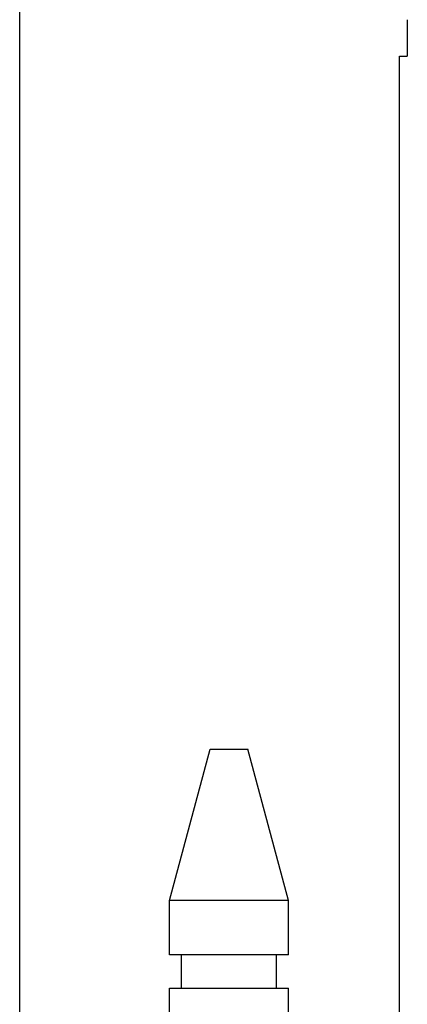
# Model space of a CAD drawing. Header units: inches. Extents: x 0 to 80, y 0 to 51.8.
# Tile 32 of 50: x 18.533 to 19.171, y 31.153 to 32.775. Entities that reach past the tile are written whole.
import ezdxf

# ---------------------------------------------------------------- set-up
doc = ezdxf.new("R2010")
doc.units = ezdxf.units.IN
doc.header["$LTSCALE"] = 4.4
doc.header["$MEASUREMENT"] = 0
doc.linetypes.add('HIDDEN', pattern=[0.2, 0.1, -0.1])
doc.layers.get('0').update_dxf_attribs({"linetype": 'CONTINUOUS'})
doc.layers.add('DOOR_ASSEMBLY', color=7, linetype='CONTINUOUS')

msp = doc.modelspace()

# ---------------------------------------------------------------- linework, layer by layer
at = {"color": 3, "linetype": 'Continuous'}
msp.add_line((18.5328, 17.1004), (18.5328, 35.0324), dxfattribs=at)
at = {"layer": 'DOOR_ASSEMBLY', "color": 7, "linetype": 'Continuous'}
for p in [(19.1708, 32.7754), (19.1578, 32.7154)]:
    msp.add_line(p, (19.1708, 32.7154), dxfattribs=at)
at = {"layer": 'DOOR_ASSEMBLY', "color": 3, "linetype": 'Continuous'}
msp.add_line((19.1578, 17.3354), (19.1578, 32.7154), dxfattribs=at)
at = {"layer": 'DOOR_ASSEMBLY', "color": 8, "linetype": 'HIDDEN'}
for p, q in [((18.7793, 31.3244), (18.8461, 31.5735)), ((18.8461, 31.5735), (18.9086, 31.5735)), ((18.9753, 31.3244), (18.9086, 31.5735)), ((18.7793, 31.2349), (18.7793, 31.3244)), ((18.9753, 31.3244), (18.7793, 31.3244)), ((18.9753, 31.2349), (18.9753, 31.3244)), ((18.9753, 31.2349), (18.7793, 31.2349)), ((18.799, 31.1798), (18.799, 31.2349)), ((18.9557, 31.1798), (18.9557, 31.2349)), ((18.7793, 29.9459), (18.7793, 31.1798)), ((18.7793, 31.1798), (18.9753, 31.1798)), ((18.9753, 29.9459), (18.9753, 31.1798))]:
    msp.add_line(p, q, dxfattribs=at)

doc.saveas('drawing.dxf')
